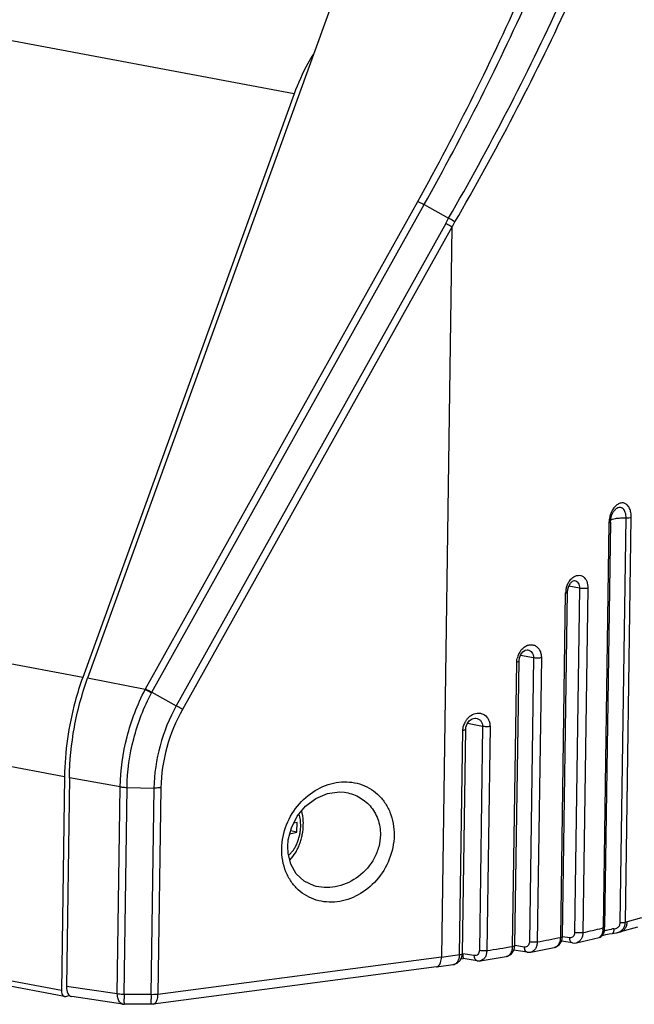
# Model space of a CAD drawing. Header units: millimetres. Extents: x 19192 to 20904, y 1507 to 2734.
# Tile 39 of 80: x 20038 to 20088, y 1514 to 1593. Entities that reach past the tile are written whole.
import ezdxf

# ---------------------------------------------------------------- set-up
doc = ezdxf.new("R2010")
doc.units = ezdxf.units.MM

msp = doc.modelspace()

# ---------------------------------------------------------------- linework, layer by layer
at = {"color": 7, "linetype": 'Continuous'}
for p, q in [((20060.429, 1587.455), (19256.094, 1737.881)), ((20043.379, 1540.409), (19239.044, 1690.835)), ((20041.91, 1532.395), (19237.575, 1682.821)), ((20041.661, 1515.174), (19237.326, 1665.6)), ((20041.919, 1514.684), (19237.584, 1665.11)), ((20064.994, 1598.889), (20043.774, 1540.335)), ((20060.429, 1587.455), (20043.379, 1540.409)), ((20048.443, 1539.475), (20070.404, 1578.784)), ((20048.955, 1539.22), (20070.913, 1578.523)), ((20070.913, 1578.523), (20072.884, 1577.43)), ((20072.652, 1577.013), (20050.928, 1538.128)), ((20073.156, 1576.714), (20051.431, 1537.828)), ((20073.156, 1576.714), (20072.305, 1517.862)), ((20085.96, 1553.189), (20086.049, 1553.506)), ((20086.381, 1553.992), (20086.376, 1553.988)), ((20085.81, 1552.845), (20085.338, 1520.212)), ((20085.933, 1552.916), (20085.461, 1520.283)), ((20085.933, 1552.916), (20085.96, 1553.189)), ((20086.726, 1520.639), (20087.198, 1553.27)), ((20087.145, 1520.676), (20087.617, 1553.307)), ((20082.585, 1547.776), (20082.727, 1548.016)), ((20083.05, 1548.221), (20083.051, 1548.221)), ((20081.924, 1519.448), (20082.326, 1547.22)), ((20082.079, 1519.526), (20082.48, 1547.298)), ((20082.48, 1547.298), (20082.497, 1547.483)), ((20082.497, 1547.483), (20082.585, 1547.776)), ((20083.451, 1547.595), (20082.579, 1547.758)), ((20083.451, 1547.595), (20083.049, 1519.831)), ((20084.12, 1547.597), (20083.719, 1519.833)), ((20078.051, 1518.724), (20078.382, 1541.647)), ((20078.24, 1518.808), (20078.571, 1541.731)), ((20078.571, 1541.731), (20078.607, 1541.986)), ((20079.732, 1541.992), (20078.69, 1542.187)), ((20079.732, 1541.992), (20079.4, 1519.083)), ((20080.367, 1541.988), (20080.036, 1519.079)), ((20048.416, 1539.426), (20043.774, 1540.335)), ((20048.416, 1539.426), (20048.443, 1539.475)), ((20048.932, 1539.177), (20048.955, 1539.22)), ((20048.955, 1539.22), (20050.928, 1538.128)), ((20074.381, 1536.669), (20074.55, 1536.899)), ((20075.088, 1537.114), (20075.089, 1537.114)), ((20073.777, 1518.062), (20074.039, 1536.148)), ((20074.005, 1518.152), (20074.267, 1536.238)), ((20074.267, 1536.238), (20074.286, 1536.409)), ((20074.286, 1536.409), (20074.381, 1536.669)), ((20075.628, 1536.462), (20074.398, 1536.692)), ((20075.628, 1536.462), (20075.367, 1518.396)), ((20076.227, 1536.451), (20075.966, 1518.385)), ((20041.91, 1532.395), (20041.661, 1515.174)), ((20042.305, 1532.321), (20042.061, 1515.489)), ((20046.411, 1531.591), (20042.305, 1532.321)), ((20046.169, 1514.889), (20046.411, 1531.591)), ((20046.716, 1514.839), (20046.958, 1531.54)), ((20046.958, 1531.54), (20049.127, 1531.488)), ((20049.127, 1531.488), (20048.886, 1514.832)), ((20049.69, 1531.512), (20049.448, 1514.856)), ((20064.49, 1531.15), (20064.491, 1531.15)), ((20060.646, 1527.937), (20060.14, 1528.032)), ((20060.661, 1528.718), (20060.389, 1528.646)), ((20060.646, 1527.937), (20060.661, 1528.718)), ((20060.077, 1527.788), (20060.646, 1527.937)), ((20062.214, 1523.557), (20062.21, 1523.558)), ((20088.453, 1521.033), (20087.288, 1520.715)), ((20085.338, 1520.212), (20085.278, 1520.197)), ((20085.457, 1520.172), (20085.46, 1520.242)), ((20085.46, 1520.242), (20085.461, 1520.283)), ((20085.842, 1520.092), (20086.021, 1520.12)), ((20088.108, 1520.265), (20086.762, 1519.897)), ((20082.656, 1519.416), (20082.075, 1519.506)), ((20083.188, 1519.015), (20085.024, 1519.447)), ((20085.065, 1519.464), (20085.024, 1519.447)), ((20085.024, 1519.447), (20085.024, 1519.447)), ((20085.315, 1519.646), (20085.314, 1519.644)), ((20085.404, 1519.926), (20085.404, 1519.925)), ((20085.404, 1519.925), (20085.406, 1519.922)), ((20085.406, 1519.922), (20085.422, 1519.938)), ((20085.562, 1519.681), (20085.839, 1519.725)), ((20085.839, 1519.725), (20086.079, 1519.75)), ((20086.079, 1519.75), (20086.432, 1519.808)), ((20086.079, 1519.75), (20086.079, 1519.75)), ((20086.432, 1519.808), (20086.762, 1519.897)), ((20078.165, 1518.435), (20078.24, 1518.808)), ((20079.001, 1518.669), (20078.237, 1518.787)), ((20079.509, 1518.263), (20081.395, 1518.631)), ((20081.392, 1518.631), (20081.395, 1518.631)), ((20082.887, 1519.005), (20081.995, 1519.143)), ((20083.188, 1519.015), (20083.188, 1519.015)), ((20072.305, 1517.862), (20049.448, 1514.856)), ((20073.813, 1517.576), (20073.963, 1517.874)), ((20073.888, 1517.724), (20074.051, 1517.748)), ((20073.963, 1517.874), (20074.005, 1518.152)), ((20073.996, 1518.119), (20074.035, 1518.125)), ((20074.959, 1517.982), (20074.035, 1518.125)), ((20074.037, 1517.953), (20074.048, 1517.755)), ((20074.048, 1517.755), (20074.05, 1517.748)), ((20075.189, 1517.572), (20074.049, 1517.748)), ((20075.445, 1517.572), (20077.526, 1517.909)), ((20077.524, 1517.909), (20077.526, 1517.909)), ((20077.949, 1518.119), (20078.165, 1518.435)), ((20079.232, 1518.259), (20078.158, 1518.425)), ((20079.509, 1518.263), (20079.509, 1518.263)), ((20071.918, 1517.068), (20049.062, 1514.062)), ((20071.918, 1517.068), (20073.261, 1517.25)), ((20075.446, 1517.572), (20075.445, 1517.572)), ((20046.169, 1514.889), (20042.061, 1515.489)), ((20041.916, 1514.686), (20042.021, 1514.689)), ((20042.021, 1514.689), (20042.262, 1514.755)), ((20046.618, 1514.071), (20042.506, 1514.672)), ((20048.886, 1514.832), (20046.716, 1514.839)), ((20048.928, 1514.054), (20046.759, 1514.061)), ((20049.062, 1514.062), (20048.928, 1514.054)), ((20049.062, 1514.063), (20049.133, 1514.082))]:
    msp.add_line(p, q, dxfattribs=at)
for points in [[(20086.049, 1553.506), (20086.184, 1553.772), (20086.335, 1553.954), (20086.377, 1553.989)], [(20082.727, 1548.016), (20082.884, 1548.165), (20083.012, 1548.221), (20083.05, 1548.221)], [(20078.607, 1541.986), (20078.718, 1542.255), (20078.884, 1542.471)], [(20078.884, 1542.471), (20079.068, 1542.598), (20079.216, 1542.635), (20079.264, 1542.631)], [(20074.55, 1536.899), (20074.775, 1537.061), (20074.998, 1537.12), (20075.088, 1537.114)], [(20059.912, 1526.774), (20059.956, 1527.322), (20060.207, 1528.289), (20060.676, 1529.21), (20061.341, 1530.017), (20062.168, 1530.651), (20063.108, 1531.056), (20064.088, 1531.185), (20064.49, 1531.15)], [(20062.214, 1523.557), (20062.033, 1523.603), (20061.236, 1523.978), (20060.6, 1524.578), (20060.16, 1525.358), (20059.94, 1526.244), (20059.912, 1526.774)], [(20085.413, 1519.89), (20085.424, 1519.936), (20085.434, 1519.987), (20085.443, 1520.044), (20085.451, 1520.106), (20085.457, 1520.172)], [(20081.807, 1518.853), (20082.009, 1519.166), (20082.079, 1519.526)], [(20085.024, 1519.447), (20085.104, 1519.474), (20085.179, 1519.514), (20085.242, 1519.563)], [(20085.242, 1519.563), (20085.287, 1519.61), (20085.307, 1519.635), (20085.311, 1519.64), (20085.313, 1519.642), (20085.314, 1519.644)], [(20085.279, 1519.602), (20085.367, 1519.634), (20085.562, 1519.681)], [(20085.378, 1519.774), (20085.378, 1519.775), (20085.383, 1519.79), (20085.392, 1519.816), (20085.402, 1519.849), (20085.413, 1519.89)], [(20081.392, 1518.631), (20081.503, 1518.661), (20081.807, 1518.853)], [(20082.887, 1519.005), (20083.038, 1518.996), (20083.188, 1519.015)], [(20077.524, 1517.909), (20077.629, 1517.934), (20077.949, 1518.119)], [(20079.232, 1518.259), (20079.389, 1518.249), (20079.509, 1518.263)], [(20073.261, 1517.25), (20073.574, 1517.361), (20073.813, 1517.576)], [(20075.189, 1517.572), (20075.355, 1517.563), (20075.446, 1517.572)]]:
    msp.add_lwpolyline(points, dxfattribs=at)
for centre, radius, start, end in [((19884.462, 1682.081), 212.708, 330.94617, 336.16927), ((19884.937, 1682.913), 213.27, 330.69387, 335.92176), ((19889.515, 1683.482), 211.828, 329.95703, 335.27873), ((19892.063, 1682.713), 209.828, 329.78775, 335.16572), ((19983.054, 1627.066), 102.631, 330.8107, 331.0773), ((19984.801, 1626.903), 101.615, 330.40157, 330.66908), ((20087.99, 1552.815), 2.179, 157.92003, 165.75272), ((20087.897, 1552.814), 2.087, 176.99242, 179.16398), ((20088.015, 1552.806), 2.205, 165.68605, 176.93926), ((20083.96, 1547.196), 1.634, 175.73868, 179.14615), ((20084.072, 1547.187), 1.747, 164.81197, 175.70921), ((20079.967, 1541.618), 1.584, 148.21107, 155.53882), ((20079.899, 1541.661), 1.503, 139.94593, 148.23102), ((20079.991, 1541.607), 1.611, 155.52643, 168.13296), ((20075.519, 1536.104), 1.483, 153.22968, 167.00527), ((20075.539, 1536.095), 1.505, 149.57961, 153.25432), ((20075.536, 1536.097), 1.501, 145.12852, 149.58338), ((20075.516, 1536.111), 1.477, 136.86002, 145.14037), ((20075.466, 1536.159), 1.408, 127.20115, 136.87784), ((20064.746, 1604.615), 86.879, 282.61413, 283.67015), ((20083.611, 1520.234), 1.728, 354.63429, 359.24382), ((20086.617, 1515.604), 4.555, 95.08729, 97.52122), ((20086.222, 1520.689), 0.923, 347.18166, 359.20702), ((20069.2, 1587.015), 68.723, 285.13662, 285.25955), ((20059.549, 1628.738), 111.557, 280.58197, 281.57035), ((20084.96, 1519.937), 0.459, 320.62624, 328.87018), ((20054.698, 1655.686), 138.939, 278.80519, 279.67632), ((20081.289, 1519.151), 0.53, 281.55535, 288.18893), ((20081.285, 1519.161), 0.541, 288.22288, 297.10073), ((20081.277, 1519.177), 0.559, 297.09546, 301.67949), ((20050.816, 1681.591), 165.133, 277.47702, 277.99255), ((20085.271, 1518.199), 11.237, 180.3741, 181.25104), ((20077.444, 1518.393), 0.491, 279.66447, 287.15368), ((20077.44, 1518.404), 0.503, 287.20655, 297.39897), ((20062.409, 1514.936), 15.693, 180.35543, 181.64903), ((20064.603, 1514.93), 15.717, 180.35628, 181.64254), ((20046.668, 1514.412), 0.345, 248.5484, 261.56072), ((20046.762, 1515.062), 1.002, 261.67776, 269.81488)]:
    msp.add_arc(centre, radius, start, end, dxfattribs=at)
msp.add_ellipse((20042.675, 1515.658), major_axis=(0.184, 0.983), ratio=0.59573, start_param=-4.430318, end_param=-3.12057, dxfattribs=at)
for points, knots in [([(20061.962, 1590.638), (20061.81, 1590.396), (20061.215, 1589.378), (20060.734, 1588.295), (20060.429, 1587.455)], [0, 0, 0, 0, 0.241883, 1, 1, 1, 1]), ([(20070.404, 1578.784), (20070.443, 1578.765), (20070.615, 1578.683), (20070.784, 1578.594), (20070.913, 1578.523)], [0, 0, 0, 0, 0.226237, 1, 1, 1, 1]), ([(20073.389, 1577.127), (20073.351, 1577.151), (20073.185, 1577.256), (20073.015, 1577.355), (20072.883, 1577.428)], [0, 0, 0, 0, 0.230725, 1, 1, 1, 1]), ([(20073.156, 1576.714), (20073.118, 1576.738), (20072.953, 1576.842), (20072.784, 1576.94), (20072.652, 1577.013)], [0, 0, 0, 0, 0.230989, 1, 1, 1, 1]), ([(20087.617, 1553.307), (20087.619, 1553.436), (20087.601, 1553.684), (20087.504, 1554.02), (20087.34, 1554.285), (20087.114, 1554.453), (20086.842, 1554.494), (20086.568, 1554.403), (20086.316, 1554.205), (20086.178, 1554.024), (20086.116, 1553.921)], [0, 0, 0, 0, 0.154799, 0.294423, 0.415387, 0.5209, 0.621491, 0.73057, 0.856431, 1, 1, 1, 1]), ([(20086.116, 1553.921), (20086.102, 1553.899), (20086.048, 1553.806), (20086.001, 1553.709), (20085.971, 1553.634)], [0, 0, 0, 0, 0.244566, 1, 1, 1, 1]), ([(20087.198, 1553.27), (20087.2, 1553.415), (20087.176, 1553.626), (20087.069, 1553.869), (20086.963, 1554.003), (20086.83, 1554.089), (20086.622, 1554.126), (20086.467, 1554.056), (20086.381, 1553.992)], [0, 0, 0, 0, 0.308431, 0.442418, 0.561205, 0.668383, 0.771801, 1, 1, 1, 1]), ([(20085.933, 1552.916), (20085.933, 1552.899), (20085.886, 1552.863), (20085.842, 1552.853), (20085.81, 1552.845)], [0, 0, 0, 0, 0.341126, 1, 1, 1, 1]), ([(20085.93, 1553.086), (20085.937, 1553.091), (20085.971, 1553.114), (20086.008, 1553.131), (20086.038, 1553.143)], [0, 0, 0, 0, 0.212351, 1, 1, 1, 1]), ([(20086.038, 1553.143), (20086.058, 1553.151), (20086.155, 1553.184), (20086.254, 1553.205), (20086.333, 1553.218)], [0, 0, 0, 0, 0.211856, 1, 1, 1, 1]), ([(20086.333, 1553.218), (20086.467, 1553.241), (20086.756, 1553.27), (20087.045, 1553.274), (20087.198, 1553.27)], [0, 0, 0, 0, 0.470153, 1, 1, 1, 1]), ([(20087.198, 1553.27), (20087.275, 1553.268), (20087.416, 1553.272), (20087.557, 1553.291), (20087.617, 1553.307)], [0, 0, 0, 0, 0.552435, 1, 1, 1, 1]), ([(20082.387, 1547.644), (20082.396, 1547.68), (20082.438, 1547.817), (20082.497, 1547.949), (20082.55, 1548.042)], [0, 0, 0, 0, 0.253465, 1, 1, 1, 1]), ([(20082.55, 1548.042), (20082.573, 1548.083), (20082.668, 1548.235), (20082.791, 1548.371), (20082.896, 1548.452)], [0, 0, 0, 0, 0.263205, 1, 1, 1, 1]), ([(20082.896, 1548.452), (20083.02, 1548.549), (20083.241, 1548.655), (20083.545, 1548.633), (20083.823, 1548.503), (20084.074, 1548.138), (20084.123, 1547.786), (20084.12, 1547.597)], [0, 0, 0, 0, 0.243011, 0.35325, 0.463443, 0.7071, 1, 1, 1, 1]), ([(20083.051, 1548.221), (20083.11, 1548.21), (20083.226, 1548.16), (20083.358, 1548.015), (20083.437, 1547.818), (20083.452, 1547.671), (20083.451, 1547.595)], [0, 0, 0, 0, 0.220905, 0.455265, 0.715124, 1, 1, 1, 1]), ([(20082.326, 1547.22), (20082.365, 1547.228), (20082.417, 1547.239), (20082.48, 1547.279), (20082.48, 1547.298)], [0, 0, 0, 0, 0.666226, 1, 1, 1, 1]), ([(20084.12, 1547.597), (20084.014, 1547.574), (20083.789, 1547.561), (20083.564, 1547.574), (20083.451, 1547.595)], [0, 0, 0, 0, 0.485807, 1, 1, 1, 1]), ([(20078.748, 1542.629), (20078.819, 1542.713), (20078.975, 1542.86), (20079.247, 1543.007), (20079.533, 1543.062), (20079.811, 1543.014), (20080.053, 1542.864), (20080.236, 1542.627), (20080.347, 1542.325), (20080.369, 1542.102), (20080.367, 1541.988)], [0, 0, 0, 0, 0.136691, 0.263115, 0.380138, 0.491851, 0.604841, 0.725529, 0.857551, 1, 1, 1, 1]), ([(20079.264, 1542.631), (20079.329, 1542.619), (20079.46, 1542.569), (20079.672, 1542.372), (20079.734, 1542.141), (20079.732, 1541.992)], [0, 0, 0, 0, 0.235703, 0.476614, 1, 1, 1, 1]), ([(20078.382, 1541.647), (20078.43, 1541.655), (20078.492, 1541.665), (20078.571, 1541.708), (20078.571, 1541.731)], [0, 0, 0, 0, 0.675464, 1, 1, 1, 1]), ([(20080.367, 1541.988), (20080.264, 1541.969), (20080.05, 1541.958), (20079.837, 1541.973), (20079.732, 1541.992)], [0, 0, 0, 0, 0.494651, 1, 1, 1, 1]), ([(20043.379, 1540.409), (20043.148, 1539.771), (20042.332, 1537.173), (20041.94, 1534.439), (20041.91, 1532.395)], [0, 0, 0, 0, 0.249068, 1, 1, 1, 1]), ([(20042.305, 1532.321), (20042.325, 1533.683), (20042.6, 1536.408), (20043.309, 1539.053), (20043.774, 1540.335)], [0, 0, 0, 0, 0.49973, 1, 1, 1, 1]), ([(20046.41, 1531.591), (20046.429, 1532.941), (20046.808, 1535.658), (20047.787, 1538.217), (20048.416, 1539.426)], [0, 0, 0, 0, 0.497659, 1, 1, 1, 1]), ([(20046.958, 1531.54), (20046.976, 1532.857), (20047.349, 1535.507), (20048.313, 1538), (20048.932, 1539.177)], [0, 0, 0, 0, 0.497555, 1, 1, 1, 1]), ([(20048.416, 1539.426), (20048.456, 1539.409), (20048.631, 1539.331), (20048.802, 1539.246), (20048.932, 1539.177)], [0, 0, 0, 0, 0.226451, 1, 1, 1, 1]), ([(20048.443, 1539.475), (20048.482, 1539.457), (20048.654, 1539.375), (20048.824, 1539.287), (20048.953, 1539.217)], [0, 0, 0, 0, 0.226277, 1, 1, 1, 1]), ([(20050.928, 1538.128), (20050.367, 1537.111), (20049.48, 1534.951), (20049.144, 1532.637), (20049.127, 1531.488)], [0, 0, 0, 0, 0.502643, 1, 1, 1, 1]), ([(20051.431, 1537.828), (20050.889, 1536.864), (20050.031, 1534.811), (20049.706, 1532.607), (20049.69, 1531.512)], [0, 0, 0, 0, 0.502646, 1, 1, 1, 1]), ([(20051.431, 1537.828), (20051.393, 1537.852), (20051.228, 1537.957), (20051.059, 1538.055), (20050.928, 1538.128)], [0, 0, 0, 0, 0.230997, 1, 1, 1, 1]), ([(20074.615, 1537.28), (20074.632, 1537.293), (20074.699, 1537.341), (20074.771, 1537.384), (20074.827, 1537.411)], [0, 0, 0, 0, 0.254197, 1, 1, 1, 1]), ([(20074.827, 1537.411), (20074.98, 1537.486), (20075.316, 1537.571), (20075.819, 1537.42), (20076.163, 1537.001), (20076.23, 1536.638), (20076.227, 1536.451)], [0, 0, 0, 0, 0.2484, 0.482465, 0.727177, 1, 1, 1, 1]), ([(20075.089, 1537.114), (20075.162, 1537.1), (20075.306, 1537.05), (20075.486, 1536.906), (20075.605, 1536.701), (20075.63, 1536.542), (20075.628, 1536.462)], [0, 0, 0, 0, 0.243767, 0.487326, 0.737808, 1, 1, 1, 1]), ([(20074.039, 1536.148), (20074.095, 1536.155), (20074.17, 1536.169), (20074.247, 1536.203), (20074.267, 1536.228), (20074.267, 1536.238)], [0, 0, 0, 0, 0.673051, 0.876748, 1, 1, 1, 1]), ([(20076.227, 1536.451), (20076.127, 1536.436), (20075.927, 1536.428), (20075.726, 1536.443), (20075.628, 1536.462)], [0, 0, 0, 0, 0.502468, 1, 1, 1, 1]), ([(20059.429, 1526.591), (20059.439, 1527.252), (20059.717, 1528.58), (20060.76, 1530.274), (20062.251, 1531.486), (20063.719, 1531.978), (20064.883, 1532.003), (20065.718, 1531.845), (20066.496, 1531.509), (20067.187, 1531.003), (20067.76, 1530.34), (20068.339, 1529.262), (20068.502, 1528.315), (20068.493, 1527.686)], [0, 0, 0, 0, 0.135302, 0.270491, 0.399724, 0.520891, 0.579192, 0.636488, 0.693527, 0.751163, 0.810229, 0.871352, 1, 1, 1, 1]), ([(20046.411, 1531.591), (20046.452, 1531.584), (20046.633, 1531.556), (20046.817, 1531.544), (20046.958, 1531.54)], [0, 0, 0, 0, 0.229145, 1, 1, 1, 1]), ([(20049.69, 1531.512), (20049.646, 1531.507), (20049.459, 1531.489), (20049.271, 1531.485), (20049.127, 1531.488)], [0, 0, 0, 0, 0.233929, 1, 1, 1, 1]), ([(20064.49, 1531.15), (20064.88, 1531.09), (20065.65, 1530.843), (20066.614, 1530.085), (20067.255, 1528.994), (20067.389, 1528.143), (20067.383, 1527.713)], [0, 0, 0, 0, 0.241931, 0.484923, 0.736109, 1, 1, 1, 1]), ([(20061.171, 1528.537), (20061.173, 1528.633), (20061.168, 1529.006), (20061.114, 1529.38), (20061.042, 1529.649)], [0, 0, 0, 0, 0.256129, 1, 1, 1, 1]), ([(20060.96, 1528.408), (20060.964, 1528.58), (20060.946, 1528.911), (20060.873, 1529.235), (20060.821, 1529.386)], [0, 0, 0, 0, 0.519776, 1, 1, 1, 1]), ([(20059.98, 1526.079), (20060.052, 1526.135), (20060.191, 1526.266), (20060.375, 1526.495), (20060.541, 1526.762), (20060.683, 1527.059), (20060.8, 1527.38), (20060.887, 1527.716), (20060.943, 1528.061), (20060.958, 1528.293), (20060.96, 1528.408)], [0, 0, 0, 0, 0.105063, 0.218434, 0.339326, 0.466423, 0.598037, 0.732222, 0.866914, 1, 1, 1, 1]), ([(20060.081, 1525.687), (20060.253, 1525.864), (20060.481, 1526.166), (20060.722, 1526.61), (20060.877, 1526.971), (20061.001, 1527.349), (20061.123, 1527.869), (20061.166, 1528.27), (20061.171, 1528.537)], [0, 0, 0, 0, 0.237163, 0.360438, 0.486353, 0.614236, 0.74318, 1, 1, 1, 1]), ([(20068.493, 1527.686), (20068.483, 1527.025), (20068.206, 1525.697), (20067.162, 1524.004), (20065.672, 1522.792), (20064.204, 1522.299), (20063.04, 1522.274), (20062.204, 1522.433), (20061.426, 1522.768), (20060.735, 1523.274), (20060.162, 1523.937), (20059.583, 1525.015), (20059.42, 1525.962), (20059.429, 1526.591)], [0, 0, 0, 0, 0.135302, 0.270491, 0.399724, 0.520891, 0.579192, 0.636488, 0.693526, 0.751163, 0.810228, 0.871351, 1, 1, 1, 1]), ([(20067.383, 1527.713), (20067.378, 1527.389), (20067.284, 1526.736), (20066.799, 1525.524), (20065.731, 1524.281), (20064.286, 1523.589), (20063.087, 1523.437), (20062.497, 1523.495), (20062.214, 1523.557)], [0, 0, 0, 0, 0.129734, 0.261128, 0.519156, 0.765175, 0.88385, 1, 1, 1, 1]), ([(20085.461, 1520.283), (20085.461, 1520.266), (20085.414, 1520.23), (20085.37, 1520.219), (20085.338, 1520.212)], [0, 0, 0, 0, 0.34107, 1, 1, 1, 1]), ([(20085.568, 1520.021), (20085.587, 1520.028), (20085.676, 1520.058), (20085.769, 1520.078), (20085.842, 1520.092)], [0, 0, 0, 0, 0.214044, 1, 1, 1, 1]), ([(20086.213, 1520.141), (20086.213, 1520.121), (20086.211, 1520.045), (20086.202, 1519.969), (20086.19, 1519.915)], [0, 0, 0, 0, 0.269229, 1, 1, 1, 1]), ([(20086.213, 1520.141), (20086.233, 1520.143), (20086.317, 1520.153), (20086.4, 1520.176), (20086.457, 1520.204)], [0, 0, 0, 0, 0.244183, 1, 1, 1, 1]), ([(20086.433, 1519.809), (20086.54, 1519.837), (20086.747, 1519.923), (20086.914, 1520.077), (20086.978, 1520.165)], [0, 0, 0, 0, 0.50625, 1, 1, 1, 1]), ([(20086.457, 1520.204), (20086.538, 1520.243), (20086.679, 1520.369), (20086.725, 1520.551), (20086.726, 1520.639)], [0, 0, 0, 0, 0.503613, 1, 1, 1, 1]), ([(20086.726, 1520.639), (20086.804, 1520.637), (20086.944, 1520.641), (20087.085, 1520.659), (20087.145, 1520.676)], [0, 0, 0, 0, 0.552432, 1, 1, 1, 1]), ([(20086.762, 1519.897), (20086.837, 1519.918), (20086.985, 1519.993), (20087.154, 1520.184), (20087.261, 1520.433), (20087.286, 1520.619), (20087.288, 1520.715)], [0, 0, 0, 0, 0.226413, 0.465112, 0.723463, 1, 1, 1, 1]), ([(20086.978, 1520.165), (20087.029, 1520.236), (20087.084, 1520.342), (20087.116, 1520.455), (20087.122, 1520.484)], [0, 0, 0, 0, 0.7472, 1, 1, 1, 1]), ([(20081.861, 1519.082), (20081.871, 1519.11), (20081.908, 1519.229), (20081.923, 1519.354), (20081.925, 1519.448)], [0, 0, 0, 0, 0.241219, 1, 1, 1, 1]), ([(20081.924, 1519.448), (20081.963, 1519.456), (20082.016, 1519.467), (20082.078, 1519.507), (20082.079, 1519.526)], [0, 0, 0, 0, 0.66622, 1, 1, 1, 1]), ([(20083.049, 1519.831), (20083.049, 1519.77), (20083.029, 1519.654), (20082.944, 1519.507), (20082.81, 1519.416), (20082.705, 1519.408), (20082.656, 1519.416)], [0, 0, 0, 0, 0.280076, 0.535044, 0.76899, 1, 1, 1, 1]), ([(20082.887, 1519.006), (20082.854, 1519.011), (20082.785, 1519.043), (20082.712, 1519.139), (20082.667, 1519.268), (20082.656, 1519.365), (20082.656, 1519.416)], [0, 0, 0, 0, 0.198453, 0.426734, 0.697055, 1, 1, 1, 1]), ([(20083.719, 1519.833), (20083.612, 1519.809), (20083.387, 1519.796), (20083.163, 1519.81), (20083.049, 1519.831)], [0, 0, 0, 0, 0.48581, 1, 1, 1, 1]), ([(20083.719, 1519.833), (20083.717, 1519.735), (20083.693, 1519.545), (20083.585, 1519.292), (20083.414, 1519.102), (20083.264, 1519.032), (20083.188, 1519.015)], [0, 0, 0, 0, 0.281502, 0.541264, 0.778033, 1, 1, 1, 1]), ([(20085.146, 1519.535), (20085.139, 1519.527), (20085.115, 1519.5), (20085.088, 1519.476), (20085.065, 1519.464)], [0, 0, 0, 0, 0.282139, 1, 1, 1, 1]), ([(20085.217, 1519.645), (20085.211, 1519.634), (20085.191, 1519.596), (20085.166, 1519.559), (20085.146, 1519.535)], [0, 0, 0, 0, 0.272483, 1, 1, 1, 1]), ([(20085.272, 1519.78), (20085.268, 1519.767), (20085.252, 1519.721), (20085.233, 1519.676), (20085.217, 1519.645)], [0, 0, 0, 0, 0.26521, 1, 1, 1, 1]), ([(20085.331, 1520.073), (20085.328, 1520.046), (20085.316, 1519.947), (20085.295, 1519.849), (20085.272, 1519.78)], [0, 0, 0, 0, 0.265943, 1, 1, 1, 1]), ([(20085.422, 1519.938), (20085.437, 1519.955), (20085.485, 1519.988), (20085.536, 1520.01), (20085.568, 1520.021)], [0, 0, 0, 0, 0.412834, 1, 1, 1, 1]), ([(20086.19, 1519.915), (20086.184, 1519.892), (20086.172, 1519.85), (20086.144, 1519.789), (20086.105, 1519.752), (20086.079, 1519.75)], [0, 0, 0, 0, 0.341782, 0.619607, 1, 1, 1, 1]), ([(20077.99, 1518.359), (20078, 1518.387), (20078.035, 1518.506), (20078.05, 1518.63), (20078.051, 1518.724)], [0, 0, 0, 0, 0.240373, 1, 1, 1, 1]), ([(20078.051, 1518.724), (20078.098, 1518.732), (20078.16, 1518.742), (20078.24, 1518.785), (20078.24, 1518.808)], [0, 0, 0, 0, 0.67532, 1, 1, 1, 1]), ([(20079.4, 1519.083), (20079.399, 1519.023), (20079.38, 1518.906), (20079.292, 1518.758), (20079.157, 1518.669), (20079.051, 1518.661), (20079.001, 1518.669)], [0, 0, 0, 0, 0.280101, 0.534716, 0.768617, 1, 1, 1, 1]), ([(20079.044, 1518.436), (20079.037, 1518.453), (20079.012, 1518.528), (20079.002, 1518.608), (20079.001, 1518.669)], [0, 0, 0, 0, 0.234458, 1, 1, 1, 1]), ([(20080.036, 1519.079), (20079.932, 1519.06), (20079.719, 1519.049), (20079.506, 1519.064), (20079.4, 1519.083)], [0, 0, 0, 0, 0.494649, 1, 1, 1, 1]), ([(20080.036, 1519.079), (20080.035, 1518.979), (20080.01, 1518.787), (20079.903, 1518.532), (20079.733, 1518.343), (20079.583, 1518.277), (20079.509, 1518.263)], [0, 0, 0, 0, 0.286419, 0.547886, 0.782542, 1, 1, 1, 1]), ([(20081.57, 1518.701), (20081.636, 1518.742), (20081.757, 1518.856), (20081.832, 1519.002), (20081.861, 1519.082)], [0, 0, 0, 0, 0.476332, 1, 1, 1, 1]), ([(20071.918, 1517.068), (20071.946, 1517.072), (20072.002, 1517.089), (20072.141, 1517.186), (20072.274, 1517.459), (20072.304, 1517.715), (20072.305, 1517.862)], [0, 0, 0, 0, 0.088063, 0.18238, 0.534814, 1, 1, 1, 1]), ([(20073.719, 1517.697), (20073.728, 1517.725), (20073.762, 1517.844), (20073.776, 1517.968), (20073.777, 1518.062)], [0, 0, 0, 0, 0.239504, 1, 1, 1, 1]), ([(20073.777, 1518.062), (20073.834, 1518.069), (20073.908, 1518.083), (20073.985, 1518.117), (20074.005, 1518.141), (20074.005, 1518.152)], [0, 0, 0, 0, 0.673149, 0.876799, 1, 1, 1, 1]), ([(20075.367, 1518.396), (20075.365, 1518.281), (20075.307, 1518.1), (20075.115, 1517.981), (20075.009, 1517.975), (20074.959, 1517.982)], [0, 0, 0, 0, 0.529474, 0.765668, 1, 1, 1, 1]), ([(20075.001, 1517.749), (20074.994, 1517.766), (20074.969, 1517.842), (20074.959, 1517.922), (20074.959, 1517.982)], [0, 0, 0, 0, 0.234458, 1, 1, 1, 1]), ([(20075.189, 1517.572), (20075.149, 1517.578), (20075.066, 1517.624), (20075.02, 1517.704), (20075.001, 1517.749)], [0, 0, 0, 0, 0.454365, 1, 1, 1, 1]), ([(20075.966, 1518.385), (20075.866, 1518.37), (20075.665, 1518.362), (20075.465, 1518.377), (20075.367, 1518.396)], [0, 0, 0, 0, 0.502477, 1, 1, 1, 1]), ([(20075.966, 1518.385), (20075.964, 1518.284), (20075.941, 1518.09), (20075.835, 1517.834), (20075.667, 1517.645), (20075.519, 1517.583), (20075.446, 1517.572)], [0, 0, 0, 0, 0.291735, 0.555048, 0.787422, 1, 1, 1, 1]), ([(20077.671, 1517.958), (20077.744, 1517.996), (20077.879, 1518.114), (20077.96, 1518.272), (20077.99, 1518.359)], [0, 0, 0, 0, 0.470425, 1, 1, 1, 1]), ([(20079.232, 1518.259), (20079.192, 1518.265), (20079.109, 1518.311), (20079.063, 1518.391), (20079.044, 1518.436)], [0, 0, 0, 0, 0.454365, 1, 1, 1, 1]), ([(20073.428, 1517.308), (20073.495, 1517.346), (20073.618, 1517.463), (20073.691, 1517.614), (20073.719, 1517.697)], [0, 0, 0, 0, 0.467177, 1, 1, 1, 1]), ([(20041.661, 1515.174), (20041.66, 1515.124), (20041.67, 1514.961), (20041.74, 1514.781), (20041.838, 1514.717)], [0, 0, 0, 0, 0.296304, 1, 1, 1, 1]), ([(20046.542, 1514.091), (20046.485, 1514.113), (20046.341, 1514.22), (20046.202, 1514.506), (20046.17, 1514.754), (20046.169, 1514.889)], [0, 0, 0, 0, 0.198281, 0.559918, 1, 1, 1, 1]), ([(20046.716, 1514.839), (20046.668, 1514.84), (20046.485, 1514.847), (20046.302, 1514.866), (20046.169, 1514.889)], [0, 0, 0, 0, 0.265826, 1, 1, 1, 1]), ([(20049.448, 1514.856), (20049.405, 1514.851), (20049.218, 1514.833), (20049.03, 1514.828), (20048.886, 1514.832)], [0, 0, 0, 0, 0.233944, 1, 1, 1, 1]), ([(20049.297, 1514.232), (20049.351, 1514.314), (20049.426, 1514.522), (20049.448, 1514.738), (20049.448, 1514.856)], [0, 0, 0, 0, 0.452328, 1, 1, 1, 1]), ([(20046.759, 1514.061), (20046.756, 1514.061), (20046.751, 1514.073), (20046.747, 1514.092), (20046.742, 1514.129), (20046.738, 1514.177), (20046.733, 1514.238), (20046.727, 1514.342), (20046.724, 1514.425), (20046.723, 1514.484)], [0, 0, 0, 0, 0.020987, 0.072455, 0.155878, 0.270115, 0.413743, 0.584934, 1, 1, 1, 1]), ([(20048.928, 1514.054), (20048.925, 1514.054), (20048.921, 1514.067), (20048.917, 1514.086), (20048.911, 1514.123), (20048.907, 1514.171), (20048.902, 1514.232), (20048.897, 1514.336), (20048.894, 1514.42), (20048.892, 1514.479)], [0, 0, 0, 0, 0.021017, 0.07252, 0.155989, 0.270267, 0.413909, 0.585083, 1, 1, 1, 1]), ([(20049.133, 1514.082), (20049.148, 1514.089), (20049.214, 1514.125), (20049.266, 1514.184), (20049.297, 1514.232)], [0, 0, 0, 0, 0.228476, 1, 1, 1, 1])]:
    msp.add_open_spline(points, degree=3, knots=knots, dxfattribs=at)
for points in [[(20078.382, 1541.647), (20078.384, 1541.745), (20078.395, 1541.843), (20078.415, 1541.938)], [(20074.039, 1536.148), (20074.04, 1536.245), (20074.052, 1536.343), (20074.074, 1536.438)], [(20085.422, 1519.938), (20085.42, 1519.855), (20085.396, 1519.77), (20085.354, 1519.7)], [(20073.261, 1517.25), (20073.32, 1517.258), (20073.377, 1517.279), (20073.428, 1517.308)], [(20041.838, 1514.717), (20041.862, 1514.702), (20041.889, 1514.691), (20041.916, 1514.685)]]:
    msp.add_open_spline(points, degree=3, dxfattribs=at)

doc.saveas('drawing.dxf')
